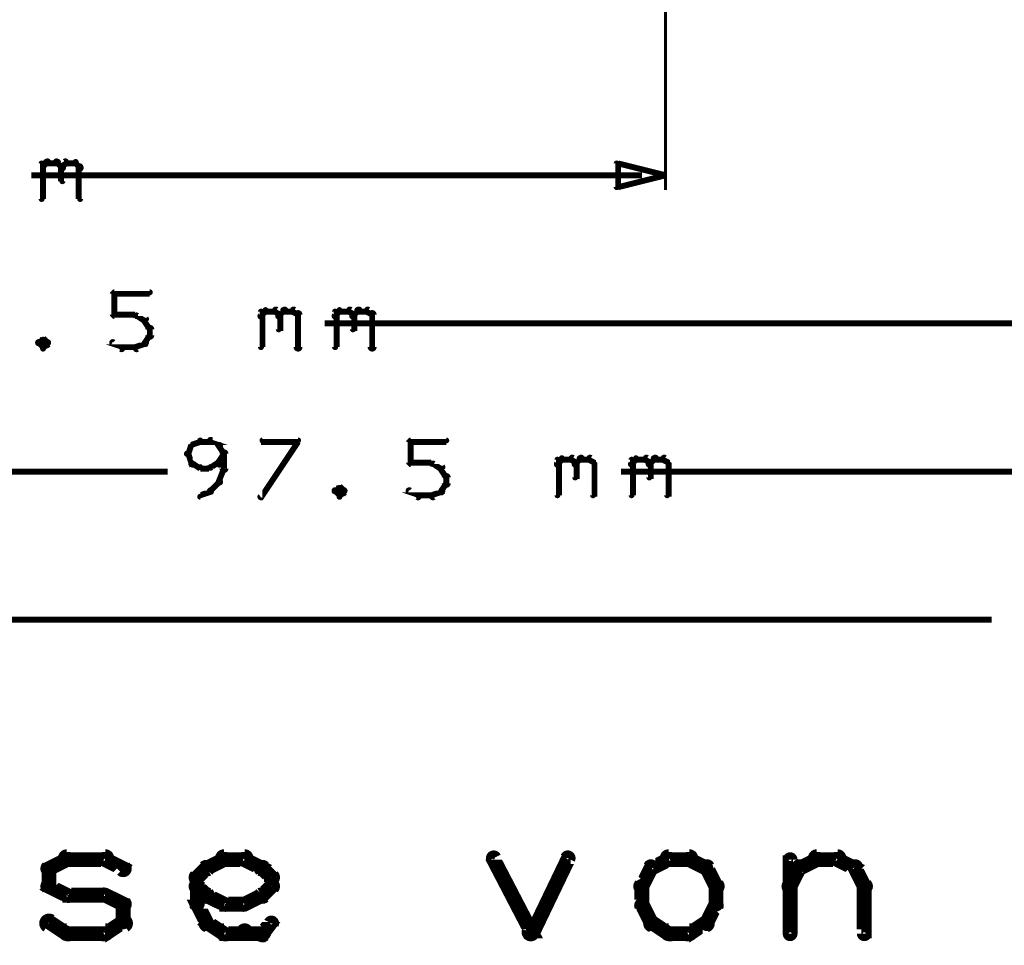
# Model space of a CAD drawing. Extents: x 26 to 524, y 33 to 520.
# Tile 4 of 95: x 112 to 145, y 33 to 64. Entities that reach past the tile are written whole.
import ezdxf

# ---------------------------------------------------------------- set-up
doc = ezdxf.new("R2010")
doc.units = 0
doc.layers.add('DIMENSIONS', color=3, linetype='CONTINUOUS')
doc.layers.add('DRAWING', color=1, linetype='CONTINUOUS')

msp = doc.modelspace()

# ---------------------------------------------------------------- linework, layer by layer
at = {"layer": 'DIMENSIONS', "color": 94}
for points in [[(133.3, 98, 0.1, 0.1, 1), (133.3, 98, 0, 0, 0), (133.3, 98, 0, 0, 0), (133.3, 98, 0.1, 0.1, 0), (133.3, 58.5, 0.1, 0.1, 0), (133.3, 58.5, 0, 0, 0), (133.3, 58.5, 0.1, 0.1, 0), (133.3, 58.5, 0.1, 0.1, 1), (133.3, 58.5, 0, 0, 0)], [(112.2, 58.2, 0.1, 0.1, 1), (112.3, 58.2, 0, 0, 0), (112.3, 58.2, 0, 0, 0), (112.3, 58.2, 0.2, 0.2, 0), (112.3, 59.4, 0.2, 0.2, 0), (112.3, 59.4, 0, 0, 0), (112.3, 59.4, 0.1, 0.1, 0), (112.3, 59.4, 0.1, 0.1, 1), (112.2, 59.4, 0, 0, 0)], [(112.3, 59.3, 0.1, 0.1, 1), (112.3, 59.2, 0, 0, 0), (112.3, 59.3, 0, 0, 0), (112.3, 59.3, 0.2, 0.2, 0), (112.4, 59.4, 0.2, 0.2, 0), (112.4, 59.4, 0, 0, 0), (112.4, 59.4, 0.1, 0.1, 0), (112.5, 59.4, 0.1, 0.1, 1), (112.4, 59.5, 0, 0, 0)], [(112.4, 59.5, 0.1, 0.1, 1), (112.4, 59.4, 0, 0, 0), (112.4, 59.4, 0, 0, 0), (112.4, 59.4, 0.2, 0.2, 0), (112.8, 59.4, 0.2, 0.2, 0), (112.8, 59.4, 0, 0, 0), (112.8, 59.4, 0.1, 0.1, 0), (112.8, 59.4, 0.1, 0.1, 1), (112.8, 59.5, 0, 0, 0)], [(112.8, 59.5, 0.1, 0.1, 1), (112.7, 59.4, 0, 0, 0), (112.8, 59.4, 0, 0, 0), (112.8, 59.4, 0.2, 0.2, 0), (112.9, 59.3, 0.2, 0.2, 0), (112.9, 59.3, 0, 0, 0), (112.9, 59.3, 0.1, 0.1, 0), (112.9, 59.2, 0.1, 0.1, 1), (113, 59.3, 0, 0, 0)], [(112.9, 59.3, 0.1, 0.1, 1), (113, 59.2, 0, 0, 0), (112.9, 59.3, 0, 0, 0), (112.9, 59.3, 0.2, 0.2, 0), (113.1, 59.4, 0.2, 0.2, 0), (113.1, 59.4, 0, 0, 0), (113.1, 59.4, 0.1, 0.1, 0), (113.1, 59.4, 0.1, 0.1, 1), (113, 59.5, 0, 0, 0)], [(113.1, 59.5, 0.1, 0.1, 1), (113.1, 59.4, 0, 0, 0), (113.1, 59.4, 0, 0, 0), (113.1, 59.4, 0.2, 0.2, 0), (113.4, 59.4, 0.2, 0.2, 0), (113.4, 59.4, 0, 0, 0), (113.4, 59.4, 0.1, 0.1, 0), (113.4, 59.4, 0.1, 0.1, 1), (113.4, 59.5, 0, 0, 0)], [(113.4, 59.5, 0.1, 0.1, 1), (113.4, 59.4, 0, 0, 0), (113.4, 59.4, 0, 0, 0), (113.4, 59.4, 0.2, 0.2, 0), (113.5, 59.3, 0.2, 0.2, 0), (113.5, 59.3, 0, 0, 0), (113.5, 59.3, 0.1, 0.1, 0), (113.5, 59.2, 0.1, 0.1, 1), (113.6, 59.3, 0, 0, 0)], [(113, 59.3, 0.1, 0.1, 1), (112.9, 59.3, 0, 0, 0), (112.9, 59.3, 0, 0, 0), (112.9, 59.3, 0.2, 0.2, 0), (112.9, 58.8, 0.2, 0.2, 0), (112.9, 58.8, 0, 0, 0), (112.9, 58.8, 0.1, 0.1, 0), (112.9, 58.8, 0.1, 0.1, 1), (113, 58.8, 0, 0, 0)], [(113.6, 59.3, 0.1, 0.1, 1), (113.5, 59.3, 0, 0, 0), (113.5, 59.3, 0, 0, 0), (113.5, 59.3, 0.2, 0.2, 0), (113.5, 58.2, 0.2, 0.2, 0), (113.5, 58.2, 0, 0, 0), (113.5, 58.2, 0.1, 0.1, 0), (113.5, 58.2, 0.1, 0.1, 1), (113.6, 58.2, 0, 0, 0)], [(132.5, 59, 0.1, 0.1, 1), (132.5, 59, 0, 0, 0), (132.5, 59, 0, 0, 0), (132.5, 59, 0.2, 0.2, 0), (111.9, 59, 0.2, 0.2, 0), (111.9, 59, 0, 0, 0), (111.9, 59, 0.1, 0.1, 0), (111.9, 59, 0.1, 0.1, 1), (111.9, 59, 0, 0, 0)], [(114.6, 54.3, 0.1, 0.1, 1), (114.7, 54.3, 0, 0, 0), (114.7, 54.3, 0, 0, 0), (114.7, 54.3, 0.2, 0.2, 0), (114.7, 55, 0.2, 0.2, 0), (114.7, 55, 0, 0, 0), (114.7, 55, 0.1, 0.1, 0), (114.7, 55, 0.1, 0.1, 1), (114.6, 55, 0, 0, 0)], [(114.7, 55.1, 0.1, 0.1, 1), (114.7, 55, 0, 0, 0), (114.7, 55, 0, 0, 0), (114.7, 55, 0.2, 0.2, 0), (115.9, 55, 0.2, 0.2, 0), (115.9, 55, 0, 0, 0), (115.9, 55, 0.1, 0.1, 0), (115.9, 55, 0.1, 0.1, 1), (115.9, 55.1, 0, 0, 0)], [(119.6, 54.3, 0.1, 0.1, 1), (119.7, 54.2, 0, 0, 0), (119.7, 54.3, 0, 0, 0), (119.7, 54.3, 0.2, 0.2, 0), (119.8, 54.4, 0.2, 0.2, 0), (119.8, 54.4, 0, 0, 0), (119.8, 54.4, 0.1, 0.1, 0), (119.8, 54.4, 0.1, 0.1, 1), (119.8, 54.5, 0, 0, 0)], [(119.6, 53.2, 0.1, 0.1, 1), (119.7, 53.2, 0, 0, 0), (119.7, 53.2, 0, 0, 0), (119.7, 53.2, 0.2, 0.2, 0), (119.7, 54.4, 0.2, 0.2, 0), (119.7, 54.4, 0, 0, 0), (119.7, 54.4, 0.1, 0.1, 0), (119.7, 54.4, 0.1, 0.1, 1), (119.6, 54.4, 0, 0, 0)], [(119.8, 54.5, 0.1, 0.1, 1), (119.8, 54.4, 0, 0, 0), (119.8, 54.4, 0, 0, 0), (119.8, 54.4, 0.2, 0.2, 0), (120.1, 54.4, 0.2, 0.2, 0), (120.1, 54.4, 0, 0, 0), (120.1, 54.4, 0.1, 0.1, 0), (120.1, 54.4, 0.1, 0.1, 1), (120.1, 54.5, 0, 0, 0)], [(120.2, 54.5, 0.1, 0.1, 1), (120.1, 54.4, 0, 0, 0), (120.1, 54.4, 0, 0, 0), (120.1, 54.4, 0.2, 0.2, 0), (120.3, 54.3, 0.2, 0.2, 0), (120.3, 54.3, 0, 0, 0), (120.3, 54.3, 0.1, 0.1, 0), (120.2, 54.2, 0.1, 0.1, 1), (120.3, 54.3, 0, 0, 0)], [(120.2, 54.3, 0.1, 0.1, 1), (120.3, 54.2, 0, 0, 0), (120.3, 54.3, 0, 0, 0), (120.3, 54.3, 0.2, 0.2, 0), (120.4, 54.4, 0.2, 0.2, 0), (120.4, 54.4, 0, 0, 0), (120.4, 54.4, 0.1, 0.1, 0), (120.5, 54.4, 0.1, 0.1, 1), (120.4, 54.5, 0, 0, 0)], [(120.4, 54.5, 0.1, 0.1, 1), (120.4, 54.4, 0, 0, 0), (120.4, 54.4, 0, 0, 0), (120.4, 54.4, 0.2, 0.2, 0), (120.7, 54.4, 0.2, 0.2, 0), (120.7, 54.4, 0, 0, 0), (120.7, 54.4, 0.1, 0.1, 0), (120.7, 54.4, 0.1, 0.1, 1), (120.7, 54.5, 0, 0, 0)], [(120.8, 54.5, 0.1, 0.1, 1), (120.7, 54.4, 0, 0, 0), (120.7, 54.4, 0, 0, 0), (120.7, 54.4, 0.2, 0.2, 0), (120.9, 54.3, 0.2, 0.2, 0), (120.9, 54.3, 0, 0, 0), (120.9, 54.3, 0.1, 0.1, 0), (120.9, 54.2, 0.1, 0.1, 1), (120.9, 54.3, 0, 0, 0)], [(121, 54.3, 0.1, 0.1, 1), (120.8, 54.3, 0, 0, 0), (120.9, 54.3, 0, 0, 0), (120.9, 54.3, 0.2, 0.2, 0), (120.9, 53.2, 0.2, 0.2, 0), (120.9, 53.2, 0, 0, 0), (120.9, 53.2, 0.1, 0.1, 0), (120.8, 53.2, 0.1, 0.1, 1), (121, 53.2, 0, 0, 0)], [(122.1, 54.3, 0.1, 0.1, 1), (122.2, 54.2, 0, 0, 0), (122.2, 54.3, 0, 0, 0), (122.2, 54.3, 0.2, 0.2, 0), (122.3, 54.4, 0.2, 0.2, 0), (122.3, 54.4, 0, 0, 0), (122.3, 54.4, 0.1, 0.1, 0), (122.3, 54.4, 0.1, 0.1, 1), (122.3, 54.5, 0, 0, 0)], [(122.1, 53.2, 0.1, 0.1, 1), (122.2, 53.2, 0, 0, 0), (122.2, 53.2, 0, 0, 0), (122.2, 53.2, 0.2, 0.2, 0), (122.2, 54.4, 0.2, 0.2, 0), (122.2, 54.4, 0, 0, 0), (122.2, 54.4, 0.1, 0.1, 0), (122.2, 54.4, 0.1, 0.1, 1), (122.1, 54.4, 0, 0, 0)], [(122.3, 54.5, 0.1, 0.1, 1), (122.3, 54.4, 0, 0, 0), (122.3, 54.4, 0, 0, 0), (122.3, 54.4, 0.2, 0.2, 0), (122.6, 54.4, 0.2, 0.2, 0), (122.6, 54.4, 0, 0, 0), (122.6, 54.4, 0.1, 0.1, 0), (122.6, 54.4, 0.1, 0.1, 1), (122.6, 54.5, 0, 0, 0)], [(122.7, 54.5, 0.1, 0.1, 1), (122.6, 54.4, 0, 0, 0), (122.6, 54.4, 0, 0, 0), (122.6, 54.4, 0.2, 0.2, 0), (122.8, 54.3, 0.2, 0.2, 0), (122.8, 54.3, 0, 0, 0), (122.8, 54.3, 0.1, 0.1, 0), (122.7, 54.2, 0.1, 0.1, 1), (122.8, 54.3, 0, 0, 0)], [(122.7, 54.3, 0.1, 0.1, 1), (122.8, 54.2, 0, 0, 0), (122.8, 54.3, 0, 0, 0), (122.8, 54.3, 0.2, 0.2, 0), (122.9, 54.4, 0.2, 0.2, 0), (122.9, 54.4, 0, 0, 0), (122.9, 54.4, 0.1, 0.1, 0), (123, 54.4, 0.1, 0.1, 1), (122.9, 54.5, 0, 0, 0)], [(122.9, 54.5, 0.1, 0.1, 1), (122.9, 54.4, 0, 0, 0), (122.9, 54.4, 0, 0, 0), (122.9, 54.4, 0.2, 0.2, 0), (123.2, 54.4, 0.2, 0.2, 0), (123.2, 54.4, 0, 0, 0), (123.2, 54.4, 0.1, 0.1, 0), (123.2, 54.4, 0.1, 0.1, 1), (123.2, 54.5, 0, 0, 0)], [(123.3, 54.5, 0.1, 0.1, 1), (123.2, 54.4, 0, 0, 0), (123.2, 54.4, 0, 0, 0), (123.2, 54.4, 0.2, 0.2, 0), (123.4, 54.3, 0.2, 0.2, 0), (123.4, 54.3, 0, 0, 0), (123.4, 54.3, 0.1, 0.1, 0), (123.4, 54.2, 0.1, 0.1, 1), (123.4, 54.3, 0, 0, 0)], [(123.5, 54.3, 0.1, 0.1, 1), (123.3, 54.3, 0, 0, 0), (123.4, 54.3, 0, 0, 0), (123.4, 54.3, 0.2, 0.2, 0), (123.4, 53.2, 0.2, 0.2, 0), (123.4, 53.2, 0, 0, 0), (123.4, 53.2, 0.1, 0.1, 0), (123.3, 53.2, 0.1, 0.1, 1), (123.5, 53.2, 0, 0, 0)], [(115.4, 54.2, 0.1, 0.1, 1), (115.4, 54.3, 0, 0, 0), (115.4, 54.3, 0, 0, 0), (115.4, 54.3, 0.2, 0.2, 0), (114.7, 54.3, 0.2, 0.2, 0), (114.7, 54.3, 0, 0, 0), (114.7, 54.3, 0.1, 0.1, 0), (114.7, 54.3, 0.1, 0.1, 1), (114.7, 54.2, 0, 0, 0)], [(115.7, 54.1, 0.1, 0.1, 1), (115.8, 54.2, 0, 0, 0), (115.7, 54.1, 0, 0, 0), (115.7, 54.1, 0.2, 0.2, 0), (115.4, 54.3, 0.2, 0.2, 0), (115.4, 54.3, 0, 0, 0), (115.4, 54.3, 0.1, 0.1, 0), (115.5, 54.3, 0.1, 0.1, 1), (115.4, 54.2, 0, 0, 0)], [(115.9, 53.8, 0.1, 0.1, 1), (115.9, 53.8, 0, 0, 0), (115.9, 53.8, 0, 0, 0), (115.9, 53.8, 0.2, 0.2, 0), (115.7, 54.1, 0.2, 0.2, 0), (115.7, 54.1, 0, 0, 0), (115.7, 54.1, 0.1, 0.1, 0), (115.8, 54.1, 0.1, 0.1, 1), (115.7, 54.1, 0, 0, 0)], [(120.3, 54.3, 0.1, 0.1, 1), (120.2, 54.3, 0, 0, 0), (120.3, 54.3, 0, 0, 0), (120.3, 54.3, 0.2, 0.2, 0), (120.3, 53.8, 0.2, 0.2, 0), (120.3, 53.8, 0, 0, 0), (120.3, 53.8, 0.1, 0.1, 0), (120.2, 53.8, 0.1, 0.1, 1), (120.3, 53.8, 0, 0, 0)], [(122.8, 54.3, 0.1, 0.1, 1), (122.7, 54.3, 0, 0, 0), (122.8, 54.3, 0, 0, 0), (122.8, 54.3, 0.2, 0.2, 0), (122.8, 53.8, 0.2, 0.2, 0), (122.8, 53.8, 0, 0, 0), (122.8, 53.8, 0.1, 0.1, 0), (122.7, 53.8, 0.1, 0.1, 1), (122.8, 53.8, 0, 0, 0)], [(115.8, 53.6, 0.1, 0.1, 1), (116, 53.6, 0, 0, 0), (115.9, 53.6, 0, 0, 0), (115.9, 53.6, 0.2, 0.2, 0), (115.9, 53.8, 0.2, 0.2, 0), (115.9, 53.8, 0, 0, 0), (115.9, 53.8, 0.1, 0.1, 0), (116, 53.8, 0.1, 0.1, 1), (115.8, 53.8, 0, 0, 0)], [(152.2, 54, 0.1, 0.1, 1), (152.2, 54, 0, 0, 0), (152.2, 54, 0, 0, 0), (152.2, 54, 0.2, 0.2, 0), (121.8, 54, 0.2, 0.2, 0), (121.8, 54, 0, 0, 0), (121.8, 54, 0.1, 0.1, 0), (121.8, 54, 0.1, 0.1, 1), (121.8, 54, 0, 0, 0)], [(112.3, 53.4, 0.1, 0.1, 1), (112.3, 53.5, 0, 0, 0), (112.3, 53.5, 0, 0, 0), (112.3, 53.5, 0.2, 0.2, 0), (112.2, 53.3, 0.2, 0.2, 0), (112.2, 53.3, 0, 0, 0), (112.2, 53.3, 0.1, 0.1, 0), (112.1, 53.4, 0.1, 0.1, 1), (112.2, 53.3, 0, 0, 0)], [(112.2, 53.4, 0.1, 0.1, 1), (112.1, 53.3, 0, 0, 0), (112.2, 53.3, 0, 0, 0), (112.2, 53.3, 0.2, 0.2, 0), (112.3, 53.2, 0.2, 0.2, 0), (112.3, 53.2, 0, 0, 0), (112.3, 53.2, 0.1, 0.1, 0), (112.3, 53.1, 0.1, 0.1, 1), (112.3, 53.2, 0, 0, 0)], [(112.4, 53.3, 0.1, 0.1, 1), (112.5, 53.4, 0, 0, 0), (112.5, 53.3, 0, 0, 0), (112.5, 53.3, 0.2, 0.2, 0), (112.3, 53.5, 0.2, 0.2, 0), (112.3, 53.5, 0, 0, 0), (112.3, 53.5, 0.1, 0.1, 0), (112.3, 53.5, 0.1, 0.1, 1), (112.3, 53.4, 0, 0, 0)], [(112.3, 53.2, 0.1, 0.1, 1), (112.3, 53.1, 0, 0, 0), (112.3, 53.2, 0, 0, 0), (112.3, 53.2, 0.2, 0.2, 0), (112.5, 53.3, 0.2, 0.2, 0), (112.5, 53.3, 0, 0, 0), (112.5, 53.3, 0.1, 0.1, 0), (112.5, 53.3, 0.1, 0.1, 1), (112.4, 53.4, 0, 0, 0)], [(114.7, 53.4, 0.1, 0.1, 1), (114.6, 53.3, 0, 0, 0), (114.7, 53.3, 0, 0, 0), (114.7, 53.3, 0.2, 0.2, 0), (115, 53.2, 0.2, 0.2, 0), (115, 53.2, 0, 0, 0), (115, 53.2, 0.1, 0.1, 0), (114.9, 53.1, 0.1, 0.1, 1), (115, 53.2, 0, 0, 0)], [(115.4, 53.2, 0.1, 0.1, 1), (115.5, 53.1, 0, 0, 0), (115.4, 53.2, 0, 0, 0), (115.4, 53.2, 0.2, 0.2, 0), (115.7, 53.3, 0.2, 0.2, 0), (115.7, 53.3, 0, 0, 0), (115.7, 53.3, 0.1, 0.1, 0), (115.8, 53.3, 0.1, 0.1, 1), (115.7, 53.4, 0, 0, 0)], [(115.7, 53.3, 0.1, 0.1, 1), (115.8, 53.3, 0, 0, 0), (115.7, 53.3, 0, 0, 0), (115.7, 53.3, 0.2, 0.2, 0), (115.9, 53.6, 0.2, 0.2, 0), (115.9, 53.6, 0, 0, 0), (115.9, 53.6, 0.1, 0.1, 0), (115.9, 53.6, 0.1, 0.1, 1), (115.9, 53.7, 0, 0, 0)], [(115, 53.2, 0.1, 0.1, 1), (115, 53.1, 0, 0, 0), (115, 53.2, 0, 0, 0), (115, 53.2, 0.2, 0.2, 0), (115.4, 53.2, 0.2, 0.2, 0), (115.4, 53.2, 0, 0, 0), (115.4, 53.2, 0.1, 0.1, 0), (115.4, 53.1, 0.1, 0.1, 1), (115.4, 53.2, 0, 0, 0)], [(117.6, 50, 0.1, 0.1, 1), (117.6, 50.1, 0, 0, 0), (117.6, 50, 0, 0, 0), (117.6, 50, 0.2, 0.2, 0), (117.3, 49.9, 0.2, 0.2, 0), (117.3, 49.9, 0, 0, 0), (117.3, 49.9, 0.1, 0.1, 0), (117.3, 49.9, 0.1, 0.1, 1), (117.3, 49.8, 0, 0, 0)], [(117.9, 50, 0.1, 0.1, 1), (117.9, 50.1, 0, 0, 0), (117.9, 50, 0, 0, 0), (117.9, 50, 0.2, 0.2, 0), (117.6, 50, 0.2, 0.2, 0), (117.6, 50, 0, 0, 0), (117.6, 50, 0.1, 0.1, 0), (117.6, 50.1, 0.1, 0.1, 1), (117.6, 50, 0, 0, 0)], [(118.2, 49.8, 0.1, 0.1, 1), (118.3, 49.9, 0, 0, 0), (118.2, 49.9, 0, 0, 0), (118.2, 49.9, 0.2, 0.2, 0), (117.9, 50, 0.2, 0.2, 0), (117.9, 50, 0, 0, 0), (117.9, 50, 0.1, 0.1, 0), (118, 50.1, 0.1, 0.1, 1), (117.9, 50, 0, 0, 0)], [(119.6, 48.2, 0.1, 0.1, 1), (119.7, 48.1, 0, 0, 0), (119.7, 48.2, 0, 0, 0), (119.7, 48.2, 0.2, 0.2, 0), (120.9, 50, 0.2, 0.2, 0), (120.9, 50, 0, 0, 0), (120.9, 50, 0.1, 0.1, 0), (120.9, 50, 0.1, 0.1, 1), (120.9, 50.1, 0, 0, 0)], [(120.9, 50, 0.1, 0.1, 1), (120.9, 50.1, 0, 0, 0), (120.9, 50, 0, 0, 0), (120.9, 50, 0.2, 0.2, 0), (119.7, 50, 0.2, 0.2, 0), (119.7, 50, 0, 0, 0), (119.7, 50, 0.1, 0.1, 0), (119.7, 50.1, 0.1, 0.1, 1), (119.7, 50, 0, 0, 0)], [(124.7, 50.1, 0.1, 0.1, 1), (124.7, 50, 0, 0, 0), (124.7, 50, 0, 0, 0), (124.7, 50, 0.2, 0.2, 0), (125.9, 50, 0.2, 0.2, 0), (125.9, 50, 0, 0, 0), (125.9, 50, 0.1, 0.1, 0), (125.9, 50, 0.1, 0.1, 1), (125.9, 50.1, 0, 0, 0)], [(117.4, 49.9, 0.1, 0.1, 1), (117.3, 49.9, 0, 0, 0), (117.3, 49.9, 0, 0, 0), (117.3, 49.9, 0.2, 0.2, 0), (117.2, 49.6, 0.2, 0.2, 0), (117.2, 49.6, 0, 0, 0), (117.2, 49.6, 0.1, 0.1, 0), (117.1, 49.6, 0.1, 0.1, 1), (117.2, 49.6, 0, 0, 0)], [(118.4, 49.6, 0.1, 0.1, 1), (118.4, 49.6, 0, 0, 0), (118.4, 49.6, 0, 0, 0), (118.4, 49.6, 0.2, 0.2, 0), (118.2, 49.9, 0.2, 0.2, 0), (118.2, 49.9, 0, 0, 0), (118.2, 49.9, 0.1, 0.1, 0), (118.3, 49.9, 0.1, 0.1, 1), (118.2, 49.9, 0, 0, 0)], [(124.6, 49.3, 0.1, 0.1, 1), (124.7, 49.3, 0, 0, 0), (124.7, 49.3, 0, 0, 0), (124.7, 49.3, 0.2, 0.2, 0), (124.7, 50, 0.2, 0.2, 0), (124.7, 50, 0, 0, 0), (124.7, 50, 0.1, 0.1, 0), (124.7, 50, 0.1, 0.1, 1), (124.6, 50, 0, 0, 0)], [(117.2, 49.6, 0.1, 0.1, 1), (117.1, 49.6, 0, 0, 0), (117.2, 49.6, 0, 0, 0), (117.2, 49.6, 0.2, 0.2, 0), (117.3, 49.3, 0.2, 0.2, 0), (117.3, 49.3, 0, 0, 0), (117.3, 49.3, 0.1, 0.1, 0), (117.3, 49.2, 0.1, 0.1, 1), (117.4, 49.3, 0, 0, 0)], [(118.2, 49.3, 0.1, 0.1, 1), (118.3, 49.2, 0, 0, 0), (118.2, 49.3, 0, 0, 0), (118.2, 49.3, 0.2, 0.2, 0), (118.4, 49.6, 0.2, 0.2, 0), (118.4, 49.6, 0, 0, 0), (118.4, 49.6, 0.1, 0.1, 0), (118.4, 49.6, 0.1, 0.1, 1), (118.4, 49.6, 0, 0, 0)], [(118.3, 49.1, 0.1, 0.1, 1), (118.5, 49.1, 0, 0, 0), (118.4, 49.1, 0, 0, 0), (118.4, 49.1, 0.2, 0.2, 0), (118.4, 49.6, 0.2, 0.2, 0), (118.4, 49.6, 0, 0, 0), (118.4, 49.6, 0.1, 0.1, 0), (118.5, 49.6, 0.1, 0.1, 1), (118.3, 49.6, 0, 0, 0)], [(129.6, 49.3, 0.1, 0.1, 1), (129.7, 49.2, 0, 0, 0), (129.7, 49.3, 0, 0, 0), (129.7, 49.3, 0.2, 0.2, 0), (129.8, 49.4, 0.2, 0.2, 0), (129.8, 49.4, 0, 0, 0), (129.8, 49.4, 0.1, 0.1, 0), (129.8, 49.4, 0.1, 0.1, 1), (129.8, 49.5, 0, 0, 0)], [(129.6, 48.2, 0.1, 0.1, 1), (129.7, 48.2, 0, 0, 0), (129.7, 48.2, 0, 0, 0), (129.7, 48.2, 0.2, 0.2, 0), (129.7, 49.4, 0.2, 0.2, 0), (129.7, 49.4, 0, 0, 0), (129.7, 49.4, 0.1, 0.1, 0), (129.7, 49.4, 0.1, 0.1, 1), (129.6, 49.4, 0, 0, 0)], [(129.8, 49.5, 0.1, 0.1, 1), (129.8, 49.4, 0, 0, 0), (129.8, 49.4, 0, 0, 0), (129.8, 49.4, 0.2, 0.2, 0), (130.1, 49.4, 0.2, 0.2, 0), (130.1, 49.4, 0, 0, 0), (130.1, 49.4, 0.1, 0.1, 0), (130.1, 49.4, 0.1, 0.1, 1), (130.1, 49.5, 0, 0, 0)], [(130.2, 49.5, 0.1, 0.1, 1), (130.1, 49.4, 0, 0, 0), (130.1, 49.4, 0, 0, 0), (130.1, 49.4, 0.2, 0.2, 0), (130.3, 49.3, 0.2, 0.2, 0), (130.3, 49.3, 0, 0, 0), (130.3, 49.3, 0.1, 0.1, 0), (130.2, 49.2, 0.1, 0.1, 1), (130.3, 49.3, 0, 0, 0)], [(130.2, 49.3, 0.1, 0.1, 1), (130.3, 49.2, 0, 0, 0), (130.3, 49.3, 0, 0, 0), (130.3, 49.3, 0.2, 0.2, 0), (130.4, 49.4, 0.2, 0.2, 0), (130.4, 49.4, 0, 0, 0), (130.4, 49.4, 0.1, 0.1, 0), (130.5, 49.4, 0.1, 0.1, 1), (130.4, 49.5, 0, 0, 0)], [(130.4, 49.5, 0.1, 0.1, 1), (130.4, 49.4, 0, 0, 0), (130.4, 49.4, 0, 0, 0), (130.4, 49.4, 0.2, 0.2, 0), (130.7, 49.4, 0.2, 0.2, 0), (130.7, 49.4, 0, 0, 0), (130.7, 49.4, 0.1, 0.1, 0), (130.7, 49.4, 0.1, 0.1, 1), (130.7, 49.5, 0, 0, 0)], [(130.8, 49.5, 0.1, 0.1, 1), (130.7, 49.4, 0, 0, 0), (130.7, 49.4, 0, 0, 0), (130.7, 49.4, 0.2, 0.2, 0), (130.9, 49.3, 0.2, 0.2, 0), (130.9, 49.3, 0, 0, 0), (130.9, 49.3, 0.1, 0.1, 0), (130.9, 49.2, 0.1, 0.1, 1), (130.9, 49.3, 0, 0, 0)], [(132.1, 49.3, 0.1, 0.1, 1), (132.2, 49.2, 0, 0, 0), (132.2, 49.3, 0, 0, 0), (132.2, 49.3, 0.2, 0.2, 0), (132.3, 49.4, 0.2, 0.2, 0), (132.3, 49.4, 0, 0, 0), (132.3, 49.4, 0.1, 0.1, 0), (132.3, 49.4, 0.1, 0.1, 1), (132.3, 49.5, 0, 0, 0)], [(132.1, 48.2, 0.1, 0.1, 1), (132.2, 48.2, 0, 0, 0), (132.2, 48.2, 0, 0, 0), (132.2, 48.2, 0.2, 0.2, 0), (132.2, 49.4, 0.2, 0.2, 0), (132.2, 49.4, 0, 0, 0), (132.2, 49.4, 0.1, 0.1, 0), (132.2, 49.4, 0.1, 0.1, 1), (132.1, 49.4, 0, 0, 0)], [(132.3, 49.5, 0.1, 0.1, 1), (132.3, 49.4, 0, 0, 0), (132.3, 49.4, 0, 0, 0), (132.3, 49.4, 0.2, 0.2, 0), (132.6, 49.4, 0.2, 0.2, 0), (132.6, 49.4, 0, 0, 0), (132.6, 49.4, 0.1, 0.1, 0), (132.6, 49.4, 0.1, 0.1, 1), (132.6, 49.5, 0, 0, 0)], [(132.7, 49.5, 0.1, 0.1, 1), (132.6, 49.4, 0, 0, 0), (132.6, 49.4, 0, 0, 0), (132.6, 49.4, 0.2, 0.2, 0), (132.8, 49.3, 0.2, 0.2, 0), (132.8, 49.3, 0, 0, 0), (132.8, 49.3, 0.1, 0.1, 0), (132.7, 49.2, 0.1, 0.1, 1), (132.8, 49.3, 0, 0, 0)], [(132.7, 49.3, 0.1, 0.1, 1), (132.8, 49.2, 0, 0, 0), (132.8, 49.3, 0, 0, 0), (132.8, 49.3, 0.2, 0.2, 0), (132.9, 49.4, 0.2, 0.2, 0), (132.9, 49.4, 0, 0, 0), (132.9, 49.4, 0.1, 0.1, 0), (133, 49.4, 0.1, 0.1, 1), (132.9, 49.5, 0, 0, 0)], [(132.9, 49.5, 0.1, 0.1, 1), (132.9, 49.4, 0, 0, 0), (132.9, 49.4, 0, 0, 0), (132.9, 49.4, 0.2, 0.2, 0), (133.2, 49.4, 0.2, 0.2, 0), (133.2, 49.4, 0, 0, 0), (133.2, 49.4, 0.1, 0.1, 0), (133.2, 49.4, 0.1, 0.1, 1), (133.2, 49.5, 0, 0, 0)], [(133.3, 49.5, 0.1, 0.1, 1), (133.2, 49.4, 0, 0, 0), (133.2, 49.4, 0, 0, 0), (133.2, 49.4, 0.2, 0.2, 0), (133.4, 49.3, 0.2, 0.2, 0), (133.4, 49.3, 0, 0, 0), (133.4, 49.3, 0.1, 0.1, 0), (133.4, 49.2, 0.1, 0.1, 1), (133.4, 49.3, 0, 0, 0)], [(117.3, 49.3, 0.1, 0.1, 1), (117.3, 49.2, 0, 0, 0), (117.3, 49.3, 0, 0, 0), (117.3, 49.3, 0.2, 0.2, 0), (117.6, 49.1, 0.2, 0.2, 0), (117.6, 49.1, 0, 0, 0), (117.6, 49.1, 0.1, 0.1, 0), (117.6, 49.1, 0.1, 0.1, 1), (117.6, 49.2, 0, 0, 0)], [(117.6, 49.2, 0.1, 0.1, 1), (117.6, 49.1, 0, 0, 0), (117.6, 49.1, 0, 0, 0), (117.6, 49.1, 0.2, 0.2, 0), (117.9, 49.1, 0.2, 0.2, 0), (117.9, 49.1, 0, 0, 0), (117.9, 49.1, 0.1, 0.1, 0), (117.9, 49.1, 0.1, 0.1, 1), (117.9, 49.2, 0, 0, 0)], [(117.9, 49.2, 0.1, 0.1, 1), (118, 49.1, 0, 0, 0), (117.9, 49.1, 0, 0, 0), (117.9, 49.1, 0.2, 0.2, 0), (118.2, 49.3, 0.2, 0.2, 0), (118.2, 49.3, 0, 0, 0), (118.2, 49.3, 0.1, 0.1, 0), (118.3, 49.2, 0.1, 0.1, 1), (118.2, 49.3, 0, 0, 0)], [(118.2, 48.7, 0.1, 0.1, 1), (118.3, 48.6, 0, 0, 0), (118.2, 48.6, 0, 0, 0), (118.2, 48.6, 0.2, 0.2, 0), (118.4, 49.1, 0.2, 0.2, 0), (118.4, 49.1, 0, 0, 0), (118.4, 49.1, 0.1, 0.1, 0), (118.4, 49.1, 0.1, 0.1, 1), (118.4, 49.1, 0, 0, 0)], [(125.4, 49.2, 0.1, 0.1, 1), (125.4, 49.3, 0, 0, 0), (125.4, 49.3, 0, 0, 0), (125.4, 49.3, 0.2, 0.2, 0), (124.7, 49.3, 0.2, 0.2, 0), (124.7, 49.3, 0, 0, 0), (124.7, 49.3, 0.1, 0.1, 0), (124.7, 49.3, 0.1, 0.1, 1), (124.7, 49.2, 0, 0, 0)], [(125.7, 49.1, 0.1, 0.1, 1), (125.8, 49.2, 0, 0, 0), (125.7, 49.1, 0, 0, 0), (125.7, 49.1, 0.2, 0.2, 0), (125.4, 49.3, 0.2, 0.2, 0), (125.4, 49.3, 0, 0, 0), (125.4, 49.3, 0.1, 0.1, 0), (125.5, 49.3, 0.1, 0.1, 1), (125.4, 49.2, 0, 0, 0)], [(125.9, 48.8, 0.1, 0.1, 1), (125.9, 48.8, 0, 0, 0), (125.9, 48.8, 0, 0, 0), (125.9, 48.8, 0.2, 0.2, 0), (125.7, 49.1, 0.2, 0.2, 0), (125.7, 49.1, 0, 0, 0), (125.7, 49.1, 0.1, 0.1, 0), (125.8, 49.1, 0.1, 0.1, 1), (125.7, 49.1, 0, 0, 0)], [(130.3, 49.3, 0.1, 0.1, 1), (130.2, 49.3, 0, 0, 0), (130.3, 49.3, 0, 0, 0), (130.3, 49.3, 0.2, 0.2, 0), (130.3, 48.8, 0.2, 0.2, 0), (130.3, 48.8, 0, 0, 0), (130.3, 48.8, 0.1, 0.1, 0), (130.2, 48.8, 0.1, 0.1, 1), (130.3, 48.8, 0, 0, 0)], [(130.9, 49.3, 0.1, 0.1, 1), (130.8, 49.3, 0, 0, 0), (130.9, 49.3, 0, 0, 0), (130.9, 49.3, 0.2, 0.2, 0), (130.9, 48.2, 0.2, 0.2, 0), (130.9, 48.2, 0, 0, 0), (130.9, 48.2, 0.1, 0.1, 0), (130.8, 48.2, 0.1, 0.1, 1), (130.9, 48.2, 0, 0, 0)], [(132.8, 49.3, 0.1, 0.1, 1), (132.7, 49.3, 0, 0, 0), (132.8, 49.3, 0, 0, 0), (132.8, 49.3, 0.2, 0.2, 0), (132.8, 48.8, 0.2, 0.2, 0), (132.8, 48.8, 0, 0, 0), (132.8, 48.8, 0.1, 0.1, 0), (132.7, 48.8, 0.1, 0.1, 1), (132.8, 48.8, 0, 0, 0)], [(133.4, 49.3, 0.1, 0.1, 1), (133.3, 49.3, 0, 0, 0), (133.4, 49.3, 0, 0, 0), (133.4, 49.3, 0.2, 0.2, 0), (133.4, 48.2, 0.2, 0.2, 0), (133.4, 48.2, 0, 0, 0), (133.4, 48.2, 0.1, 0.1, 0), (133.3, 48.2, 0.1, 0.1, 1), (133.4, 48.2, 0, 0, 0)], [(76.3, 49, 0.1, 0.1, 1), (76.3, 49, 0, 0, 0), (76.3, 49, 0, 0, 0), (76.3, 49, 0.2, 0.2, 0), (116.5, 49, 0.2, 0.2, 0), (116.5, 49, 0, 0, 0), (116.5, 49, 0.1, 0.1, 0), (116.5, 49, 0.1, 0.1, 1), (116.5, 49, 0, 0, 0)], [(125.8, 48.6, 0.1, 0.1, 1), (126, 48.6, 0, 0, 0), (125.9, 48.6, 0, 0, 0), (125.9, 48.6, 0.2, 0.2, 0), (125.9, 48.8, 0.2, 0.2, 0), (125.9, 48.8, 0, 0, 0), (125.9, 48.8, 0.1, 0.1, 0), (126, 48.8, 0.1, 0.1, 1), (125.8, 48.8, 0, 0, 0)], [(172.2, 49, 0.1, 0.1, 1), (172.2, 49, 0, 0, 0), (172.2, 49, 0, 0, 0), (172.2, 49, 0.2, 0.2, 0), (131.8, 49, 0.2, 0.2, 0), (131.8, 49, 0, 0, 0), (131.8, 49, 0.1, 0.1, 0), (131.8, 49, 0.1, 0.1, 1), (131.8, 49, 0, 0, 0)], [(117.6, 48.2, 0.1, 0.1, 1), (117.6, 48.1, 0, 0, 0), (117.6, 48.2, 0, 0, 0), (117.6, 48.2, 0.2, 0.2, 0), (117.9, 48.3, 0.2, 0.2, 0), (117.9, 48.3, 0, 0, 0), (117.9, 48.3, 0.1, 0.1, 0), (118, 48.3, 0.1, 0.1, 1), (117.9, 48.4, 0, 0, 0)], [(117.9, 48.4, 0.1, 0.1, 1), (118, 48.3, 0, 0, 0), (117.9, 48.3, 0, 0, 0), (117.9, 48.3, 0.2, 0.2, 0), (118.2, 48.6, 0.2, 0.2, 0), (118.2, 48.6, 0, 0, 0), (118.2, 48.6, 0.1, 0.1, 0), (118.3, 48.6, 0.1, 0.1, 1), (118.2, 48.7, 0, 0, 0)], [(122.3, 48.4, 0.1, 0.1, 1), (122.3, 48.5, 0, 0, 0), (122.3, 48.5, 0, 0, 0), (122.3, 48.5, 0.2, 0.2, 0), (122.2, 48.3, 0.2, 0.2, 0), (122.2, 48.3, 0, 0, 0), (122.2, 48.3, 0.1, 0.1, 0), (122.1, 48.4, 0.1, 0.1, 1), (122.2, 48.3, 0, 0, 0)], [(122.2, 48.4, 0.1, 0.1, 1), (122.1, 48.3, 0, 0, 0), (122.2, 48.3, 0, 0, 0), (122.2, 48.3, 0.2, 0.2, 0), (122.3, 48.2, 0.2, 0.2, 0), (122.3, 48.2, 0, 0, 0), (122.3, 48.2, 0.1, 0.1, 0), (122.3, 48.1, 0.1, 0.1, 1), (122.3, 48.2, 0, 0, 0)], [(122.4, 48.3, 0.1, 0.1, 1), (122.5, 48.4, 0, 0, 0), (122.5, 48.3, 0, 0, 0), (122.5, 48.3, 0.2, 0.2, 0), (122.3, 48.5, 0.2, 0.2, 0), (122.3, 48.5, 0, 0, 0), (122.3, 48.5, 0.1, 0.1, 0), (122.3, 48.5, 0.1, 0.1, 1), (122.3, 48.4, 0, 0, 0)], [(122.3, 48.2, 0.1, 0.1, 1), (122.3, 48.1, 0, 0, 0), (122.3, 48.2, 0, 0, 0), (122.3, 48.2, 0.2, 0.2, 0), (122.5, 48.3, 0.2, 0.2, 0), (122.5, 48.3, 0, 0, 0), (122.5, 48.3, 0.1, 0.1, 0), (122.5, 48.3, 0.1, 0.1, 1), (122.4, 48.4, 0, 0, 0)], [(124.7, 48.4, 0.1, 0.1, 1), (124.6, 48.3, 0, 0, 0), (124.7, 48.3, 0, 0, 0), (124.7, 48.3, 0.2, 0.2, 0), (125, 48.2, 0.2, 0.2, 0), (125, 48.2, 0, 0, 0), (125, 48.2, 0.1, 0.1, 0), (124.9, 48.1, 0.1, 0.1, 1), (125, 48.2, 0, 0, 0)], [(125.4, 48.2, 0.1, 0.1, 1), (125.5, 48.1, 0, 0, 0), (125.4, 48.2, 0, 0, 0), (125.4, 48.2, 0.2, 0.2, 0), (125.7, 48.3, 0.2, 0.2, 0), (125.7, 48.3, 0, 0, 0), (125.7, 48.3, 0.1, 0.1, 0), (125.8, 48.3, 0.1, 0.1, 1), (125.7, 48.4, 0, 0, 0)], [(125.7, 48.3, 0.1, 0.1, 1), (125.8, 48.3, 0, 0, 0), (125.7, 48.3, 0, 0, 0), (125.7, 48.3, 0.2, 0.2, 0), (125.9, 48.6, 0.2, 0.2, 0), (125.9, 48.6, 0, 0, 0), (125.9, 48.6, 0.1, 0.1, 0), (125.9, 48.6, 0.1, 0.1, 1), (125.9, 48.7, 0, 0, 0)], [(125, 48.2, 0.1, 0.1, 1), (125, 48.1, 0, 0, 0), (125, 48.2, 0, 0, 0), (125, 48.2, 0.2, 0.2, 0), (125.4, 48.2, 0.2, 0.2, 0), (125.4, 48.2, 0, 0, 0), (125.4, 48.2, 0.1, 0.1, 0), (125.4, 48.1, 0.1, 0.1, 1), (125.4, 48.2, 0, 0, 0)], [(76.3, 44, 0.1, 0.1, 1), (76.3, 44, 0, 0, 0), (76.3, 44, 0, 0, 0), (76.3, 44, 0.2, 0.2, 0), (144.3, 44, 0.2, 0.2, 0), (144.3, 44, 0, 0, 0), (144.3, 44, 0.1, 0.1, 0), (144.3, 44, 0.1, 0.1, 1), (144.3, 44, 0, 0, 0)]]:
    msp.add_lwpolyline(points, format="xyseb", dxfattribs=at)
msp.add_lwpolyline([(133.3, 59, 0.1, 0.1, 1), (133.3, 59, 0, 0, 0), (133.3, 59, 0, 0, 0), (133.3, 59, 0.2, 0.2, 0), (131.7, 58.6, 0, 0, 0), (131.7, 58.6, 0.1, 0.1, 0), (131.7, 58.6, 0.1, 0.1, 1), (131.7, 58.6, 0, 0, 0), (131.6, 58.6, 0.1, 0.1, 1), (131.7, 58.6, 0, 0, 0), (131.7, 58.6, 0, 0, 0), (131.7, 58.6, 0.2, 0.2, 0), (131.7, 59.4, 0, 0, 0), (131.7, 59.4, 0.1, 0.1, 0), (131.7, 59.4, 0.1, 0.1, 1), (131.6, 59.4, 0, 0, 0), (131.7, 59.4, 0.1, 0.1, 1), (131.7, 59.4, 0, 0, 0), (131.7, 59.4, 0, 0, 0), (131.7, 59.4, 0.2, 0.2, 0), (133.3, 59, 0.2, 0.2, 0), (133.3, 59, 0, 0, 0), (133.3, 59, 0.1, 0.1, 0), (133.3, 59, 0.1, 0.1, 1), (133.3, 59, 0, 0, 0)], format="xyseb", close=True, dxfattribs=at)
at = {"layer": 'DRAWING', "color": 2}
for points in [[(112.4, 35.7, 0.3, 0.3, 1), (112.6, 35.5, 0, 0, 0), (112.5, 35.6, 0, 0, 0), (112.5, 35.6, 0.5, 0.5, 0), (113.1, 35.9, 0.5, 0.5, 0), (113.1, 35.9, 0, 0, 0), (113.1, 35.9, 0.3, 0.3, 0), (113.2, 35.8, 0.3, 0.3, 1), (113.1, 36, 0, 0, 0)], [(113.1, 36.1, 0.3, 0.3, 1), (113.1, 35.8, 0, 0, 0), (113.1, 35.9, 0, 0, 0), (113.1, 35.9, 0.5, 0.5, 0), (114.4, 35.9, 0.5, 0.5, 0), (114.4, 35.9, 0, 0, 0), (114.4, 35.9, 0.3, 0.3, 0), (114.4, 35.8, 0.3, 0.3, 1), (114.4, 36.1, 0, 0, 0)], [(114.4, 36, 0.3, 0.3, 1), (114.3, 35.8, 0, 0, 0), (114.4, 35.9, 0, 0, 0), (114.4, 35.9, 0.5, 0.5, 0), (115, 35.6, 0.5, 0.5, 0), (115, 35.6, 0, 0, 0), (115, 35.6, 0.3, 0.3, 0), (114.9, 35.5, 0.3, 0.3, 1), (115.1, 35.7, 0, 0, 0)], [(117.8, 35.7, 0.3, 0.3, 1), (117.9, 35.5, 0, 0, 0), (117.8, 35.6, 0, 0, 0), (117.8, 35.6, 0.5, 0.5, 0), (118.4, 35.9, 0.5, 0.5, 0), (118.4, 35.9, 0, 0, 0), (118.4, 35.9, 0.3, 0.3, 0), (118.5, 35.8, 0.3, 0.3, 1), (118.4, 36, 0, 0, 0)], [(118.4, 36.1, 0.3, 0.3, 1), (118.4, 35.8, 0, 0, 0), (118.4, 35.9, 0, 0, 0), (118.4, 35.9, 0.5, 0.5, 0), (119.1, 35.9, 0.5, 0.5, 0), (119.1, 35.9, 0, 0, 0), (119.1, 35.9, 0.3, 0.3, 0), (119.1, 35.8, 0.3, 0.3, 1), (119.1, 36.1, 0, 0, 0)], [(119.1, 36, 0.3, 0.3, 1), (119, 35.8, 0, 0, 0), (119.1, 35.9, 0, 0, 0), (119.1, 35.9, 0.5, 0.5, 0), (119.7, 35.6, 0.5, 0.5, 0), (119.7, 35.6, 0, 0, 0), (119.7, 35.6, 0.3, 0.3, 0), (119.6, 35.5, 0.3, 0.3, 1), (119.7, 35.7, 0, 0, 0)], [(127.6, 36, 0.3, 0.3, 1), (127.4, 35.9, 0, 0, 0), (127.5, 35.9, 0, 0, 0), (127.5, 35.9, 0.5, 0.5, 0), (128.8, 33.4, 0.5, 0.5, 0), (128.8, 33.4, 0, 0, 0), (128.8, 33.4, 0.3, 0.3, 0), (128.6, 33.4, 0.3, 0.3, 1), (128.9, 33.5, 0, 0, 0)], [(128.6, 33.5, 0.3, 0.3, 1), (128.9, 33.4, 0, 0, 0), (128.8, 33.4, 0, 0, 0), (128.8, 33.4, 0.5, 0.5, 0), (130, 35.9, 0.5, 0.5, 0), (130, 35.9, 0, 0, 0), (130, 35.9, 0.3, 0.3, 0), (130.1, 35.9, 0.3, 0.3, 1), (129.9, 36, 0, 0, 0)], [(133.5, 35.8, 0.3, 0.3, 1), (133.4, 36, 0, 0, 0), (133.4, 35.9, 0, 0, 0), (133.4, 35.9, 0.5, 0.5, 0), (132.8, 35.6, 0.5, 0.5, 0), (132.8, 35.6, 0, 0, 0), (132.8, 35.6, 0.3, 0.3, 0), (132.8, 35.7, 0.3, 0.3, 1), (132.9, 35.5, 0, 0, 0)], [(134.1, 35.8, 0.3, 0.3, 1), (134.1, 36.1, 0, 0, 0), (134.1, 35.9, 0, 0, 0), (134.1, 35.9, 0.5, 0.5, 0), (133.4, 35.9, 0.5, 0.5, 0), (133.4, 35.9, 0, 0, 0), (133.4, 35.9, 0.3, 0.3, 0), (133.4, 36.1, 0.3, 0.3, 1), (133.4, 35.8, 0, 0, 0)], [(134.6, 35.5, 0.3, 0.3, 1), (134.7, 35.7, 0, 0, 0), (134.7, 35.6, 0, 0, 0), (134.7, 35.6, 0.5, 0.5, 0), (134.1, 35.9, 0.5, 0.5, 0), (134.1, 35.9, 0, 0, 0), (134.1, 35.9, 0.3, 0.3, 0), (134.1, 36, 0.3, 0.3, 1), (134, 35.8, 0, 0, 0)], [(137.4, 33.4, 0.3, 0.3, 1), (137.6, 33.4, 0, 0, 0), (137.5, 33.4, 0, 0, 0), (137.5, 33.4, 0.5, 0.5, 0), (137.5, 35.9, 0.5, 0.5, 0), (137.5, 35.9, 0, 0, 0), (137.5, 35.9, 0.3, 0.3, 0), (137.6, 35.9, 0.3, 0.3, 1), (137.4, 35.9, 0, 0, 0)], [(137.8, 35.7, 0.3, 0.3, 1), (137.9, 35.5, 0, 0, 0), (137.8, 35.6, 0, 0, 0), (137.8, 35.6, 0.5, 0.5, 0), (138.4, 35.9, 0.5, 0.5, 0), (138.4, 35.9, 0, 0, 0), (138.4, 35.9, 0.3, 0.3, 0), (138.5, 35.8, 0.3, 0.3, 1), (138.4, 36, 0, 0, 0)], [(138.4, 36.1, 0.3, 0.3, 1), (138.4, 35.8, 0, 0, 0), (138.4, 35.9, 0, 0, 0), (138.4, 35.9, 0.5, 0.5, 0), (139.1, 35.9, 0.5, 0.5, 0), (139.1, 35.9, 0, 0, 0), (139.1, 35.9, 0.3, 0.3, 0), (139.1, 35.8, 0.3, 0.3, 1), (139.1, 36.1, 0, 0, 0)], [(139.1, 36, 0.3, 0.3, 1), (139, 35.8, 0, 0, 0), (139.1, 35.9, 0, 0, 0), (139.1, 35.9, 0.5, 0.5, 0), (139.7, 35.6, 0.5, 0.5, 0), (139.7, 35.6, 0, 0, 0), (139.7, 35.6, 0.3, 0.3, 0), (139.6, 35.5, 0.3, 0.3, 1), (139.7, 35.7, 0, 0, 0)], [(112.4, 35, 0.3, 0.3, 1), (112.6, 35, 0, 0, 0), (112.5, 35, 0, 0, 0), (112.5, 35, 0.5, 0.5, 0), (112.5, 35.6, 0.5, 0.5, 0), (112.5, 35.6, 0, 0, 0), (112.5, 35.6, 0.3, 0.3, 0), (112.6, 35.6, 0.3, 0.3, 1), (112.4, 35.6, 0, 0, 0)], [(117.4, 35.4, 0.3, 0.3, 1), (117.6, 35.2, 0, 0, 0), (117.5, 35.3, 0, 0, 0), (117.5, 35.3, 0.5, 0.5, 0), (117.8, 35.6, 0.5, 0.5, 0), (117.8, 35.6, 0, 0, 0), (117.8, 35.6, 0.3, 0.3, 0), (117.9, 35.5, 0.3, 0.3, 1), (117.7, 35.7, 0, 0, 0)], [(119.8, 35.7, 0.3, 0.3, 1), (119.6, 35.5, 0, 0, 0), (119.7, 35.6, 0, 0, 0), (119.7, 35.6, 0.5, 0.5, 0), (120, 35.3, 0.5, 0.5, 0), (120, 35.3, 0, 0, 0), (120, 35.3, 0.3, 0.3, 0), (119.9, 35.2, 0.3, 0.3, 1), (120.1, 35.4, 0, 0, 0)], [(132.9, 35.6, 0.3, 0.3, 1), (132.7, 35.7, 0, 0, 0), (132.8, 35.6, 0, 0, 0), (132.8, 35.6, 0.5, 0.5, 0), (132.5, 35, 0.5, 0.5, 0), (132.5, 35, 0, 0, 0), (132.5, 35, 0.3, 0.3, 0), (132.4, 35.1, 0.3, 0.3, 1), (132.6, 34.9, 0, 0, 0)], [(134.9, 34.9, 0.3, 0.3, 1), (135.1, 35.1, 0, 0, 0), (135, 35, 0, 0, 0), (135, 35, 0.5, 0.5, 0), (134.7, 35.6, 0.5, 0.5, 0), (134.7, 35.6, 0, 0, 0), (134.7, 35.6, 0.3, 0.3, 0), (134.8, 35.7, 0.3, 0.3, 1), (134.6, 35.6, 0, 0, 0)], [(137.4, 35.1, 0.3, 0.3, 1), (137.6, 34.9, 0, 0, 0), (137.5, 35, 0, 0, 0), (137.5, 35, 0.5, 0.5, 0), (137.8, 35.6, 0.5, 0.5, 0), (137.8, 35.6, 0, 0, 0), (137.8, 35.6, 0.3, 0.3, 0), (137.9, 35.6, 0.3, 0.3, 1), (137.7, 35.7, 0, 0, 0)], [(139.8, 35.7, 0.3, 0.3, 1), (139.6, 35.6, 0, 0, 0), (139.7, 35.6, 0, 0, 0), (139.7, 35.6, 0.5, 0.5, 0), (140, 35, 0.5, 0.5, 0), (140, 35, 0, 0, 0), (140, 35, 0.3, 0.3, 0), (139.9, 34.9, 0.3, 0.3, 1), (140.1, 35.1, 0, 0, 0)], [(117.4, 34.4, 0.3, 0.3, 1), (117.6, 34.4, 0, 0, 0), (117.5, 34.4, 0, 0, 0), (117.5, 34.4, 0.5, 0.5, 0), (117.5, 35.3, 0.5, 0.5, 0), (117.5, 35.3, 0, 0, 0), (117.5, 35.3, 0.3, 0.3, 0), (117.6, 35.3, 0.3, 0.3, 1), (117.4, 35.3, 0, 0, 0)], [(120.1, 35.3, 0.3, 0.3, 1), (119.9, 35.3, 0, 0, 0), (120, 35.3, 0, 0, 0), (120, 35.3, 0.5, 0.5, 0), (120, 35, 0.5, 0.5, 0), (120, 35, 0, 0, 0), (120, 35, 0.3, 0.3, 0), (119.9, 35, 0.3, 0.3, 1), (120.1, 35, 0, 0, 0)], [(113.1, 34.6, 0.3, 0.3, 1), (113.2, 34.8, 0, 0, 0), (113.1, 34.7, 0, 0, 0), (113.1, 34.7, 0.5, 0.5, 0), (112.5, 35, 0.5, 0.5, 0), (112.5, 35, 0, 0, 0), (112.5, 35, 0.3, 0.3, 0), (112.6, 35.1, 0.3, 0.3, 1), (112.4, 34.9, 0, 0, 0)], [(117.7, 34.6, 0.3, 0.3, 1), (117.9, 34.8, 0, 0, 0), (117.8, 34.7, 0, 0, 0), (117.8, 34.7, 0.5, 0.5, 0), (117.5, 35, 0.5, 0.5, 0), (117.5, 35, 0, 0, 0), (117.5, 35, 0.3, 0.3, 0), (117.6, 35.1, 0.3, 0.3, 1), (117.4, 34.9, 0, 0, 0)], [(120.1, 34.9, 0.3, 0.3, 1), (119.9, 35.1, 0, 0, 0), (120, 35, 0, 0, 0), (120, 35, 0.5, 0.5, 0), (119.7, 34.7, 0.5, 0.5, 0), (119.7, 34.7, 0, 0, 0), (119.7, 34.7, 0.3, 0.3, 0), (119.6, 34.8, 0.3, 0.3, 1), (119.8, 34.6, 0, 0, 0)], [(132.6, 35, 0.3, 0.3, 1), (132.4, 35, 0, 0, 0), (132.5, 35, 0, 0, 0), (132.5, 35, 0.5, 0.5, 0), (132.5, 34.4, 0.5, 0.5, 0), (132.5, 34.4, 0, 0, 0), (132.5, 34.4, 0.3, 0.3, 0), (132.4, 34.4, 0.3, 0.3, 1), (132.6, 34.4, 0, 0, 0)], [(134.9, 34.4, 0.3, 0.3, 1), (135.1, 34.4, 0, 0, 0), (135, 34.4, 0, 0, 0), (135, 34.4, 0.5, 0.5, 0), (135, 35, 0.5, 0.5, 0), (135, 35, 0, 0, 0), (135, 35, 0.3, 0.3, 0), (135.1, 35, 0.3, 0.3, 1), (134.9, 35, 0, 0, 0)], [(140.1, 35, 0.3, 0.3, 1), (139.9, 35, 0, 0, 0), (140, 35, 0, 0, 0), (140, 35, 0.5, 0.5, 0), (140, 33.4, 0.5, 0.5, 0), (140, 33.4, 0, 0, 0), (140, 33.4, 0.3, 0.3, 0), (139.9, 33.4, 0.3, 0.3, 1), (140.1, 33.4, 0, 0, 0)], [(114.4, 34.6, 0.3, 0.3, 1), (114.4, 34.8, 0, 0, 0), (114.4, 34.7, 0, 0, 0), (114.4, 34.7, 0.5, 0.5, 0), (113.1, 34.7, 0.5, 0.5, 0), (113.1, 34.7, 0, 0, 0), (113.1, 34.7, 0.3, 0.3, 0), (113.1, 34.8, 0.3, 0.3, 1), (113.1, 34.6, 0, 0, 0)], [(114.9, 34.3, 0.3, 0.3, 1), (115.1, 34.5, 0, 0, 0), (115, 34.4, 0, 0, 0), (115, 34.4, 0.5, 0.5, 0), (114.4, 34.7, 0.5, 0.5, 0), (114.4, 34.7, 0, 0, 0), (114.4, 34.7, 0.3, 0.3, 0), (114.4, 34.8, 0.3, 0.3, 1), (114.3, 34.6, 0, 0, 0)], [(118.4, 34.3, 0.3, 0.3, 1), (118.5, 34.5, 0, 0, 0), (118.4, 34.4, 0, 0, 0), (118.4, 34.4, 0.5, 0.5, 0), (117.8, 34.7, 0.5, 0.5, 0), (117.8, 34.7, 0, 0, 0), (117.8, 34.7, 0.3, 0.3, 0), (117.9, 34.8, 0.3, 0.3, 1), (117.8, 34.6, 0, 0, 0)], [(119.7, 34.6, 0.3, 0.3, 1), (119.6, 34.8, 0, 0, 0), (119.7, 34.7, 0, 0, 0), (119.7, 34.7, 0.5, 0.5, 0), (119.1, 34.4, 0.5, 0.5, 0), (119.1, 34.4, 0, 0, 0), (119.1, 34.4, 0.3, 0.3, 0), (119, 34.5, 0.3, 0.3, 1), (119.1, 34.3, 0, 0, 0)], [(114.9, 33.8, 0.3, 0.3, 1), (115.1, 33.8, 0, 0, 0), (115, 33.8, 0, 0, 0), (115, 33.8, 0.5, 0.5, 0), (115, 34.4, 0.5, 0.5, 0), (115, 34.4, 0, 0, 0), (115, 34.4, 0.3, 0.3, 0), (115.1, 34.4, 0.3, 0.3, 1), (114.9, 34.4, 0, 0, 0)], [(117.7, 33.7, 0.3, 0.3, 1), (117.9, 33.8, 0, 0, 0), (117.8, 33.8, 0, 0, 0), (117.8, 33.8, 0.5, 0.5, 0), (117.5, 34.4, 0.5, 0.5, 0), (117.5, 34.4, 0, 0, 0), (117.5, 34.4, 0.3, 0.3, 0), (117.6, 34.4, 0.3, 0.3, 1), (117.4, 34.3, 0, 0, 0)], [(119.1, 34.3, 0.3, 0.3, 1), (119.1, 34.5, 0, 0, 0), (119.1, 34.4, 0, 0, 0), (119.1, 34.4, 0.5, 0.5, 0), (118.4, 34.4, 0.5, 0.5, 0), (118.4, 34.4, 0, 0, 0), (118.4, 34.4, 0.3, 0.3, 0), (118.4, 34.5, 0.3, 0.3, 1), (118.4, 34.3, 0, 0, 0)], [(132.6, 34.4, 0.3, 0.3, 1), (132.4, 34.3, 0, 0, 0), (132.5, 34.4, 0, 0, 0), (132.5, 34.4, 0.5, 0.5, 0), (132.8, 33.8, 0.5, 0.5, 0), (132.8, 33.8, 0, 0, 0), (132.8, 33.8, 0.3, 0.3, 0), (132.7, 33.7, 0.3, 0.3, 1), (132.9, 33.8, 0, 0, 0)], [(134.6, 33.8, 0.3, 0.3, 1), (134.8, 33.7, 0, 0, 0), (134.7, 33.8, 0, 0, 0), (134.7, 33.8, 0.5, 0.5, 0), (135, 34.4, 0.5, 0.5, 0), (135, 34.4, 0, 0, 0), (135, 34.4, 0.3, 0.3, 0), (135.1, 34.3, 0.3, 0.3, 1), (134.9, 34.4, 0, 0, 0)], [(112.6, 33.9, 0.3, 0.3, 1), (112.4, 33.6, 0, 0, 0), (112.5, 33.8, 0, 0, 0), (112.5, 33.8, 0.5, 0.5, 0), (113.1, 33.4, 0.5, 0.5, 0), (113.1, 33.4, 0, 0, 0), (113.1, 33.4, 0.3, 0.3, 0), (113.1, 33.3, 0.3, 0.3, 1), (113.2, 33.5, 0, 0, 0)], [(114.3, 33.5, 0.3, 0.3, 1), (114.4, 33.3, 0, 0, 0), (114.4, 33.4, 0, 0, 0), (114.4, 33.4, 0.5, 0.5, 0), (115, 33.8, 0.5, 0.5, 0), (115, 33.8, 0, 0, 0), (115, 33.8, 0.3, 0.3, 0), (115.1, 33.6, 0.3, 0.3, 1), (114.9, 33.9, 0, 0, 0)], [(118.4, 33.3, 0.3, 0.3, 1), (118.5, 33.5, 0, 0, 0), (118.4, 33.4, 0, 0, 0), (118.4, 33.4, 0.5, 0.5, 0), (117.8, 33.8, 0.5, 0.5, 0), (117.8, 33.8, 0, 0, 0), (117.8, 33.8, 0.3, 0.3, 0), (117.9, 33.9, 0.3, 0.3, 1), (117.8, 33.6, 0, 0, 0)], [(120.1, 33.7, 0.3, 0.3, 1), (119.9, 33.8, 0, 0, 0), (120, 33.8, 0, 0, 0), (120, 33.8, 0.5, 0.5, 0), (119.7, 33.4, 0.5, 0.5, 0), (119.7, 33.4, 0, 0, 0), (119.7, 33.4, 0.3, 0.3, 0), (119.6, 33.5, 0.3, 0.3, 1), (119.8, 33.3, 0, 0, 0)], [(132.9, 33.9, 0.3, 0.3, 1), (132.8, 33.6, 0, 0, 0), (132.8, 33.8, 0, 0, 0), (132.8, 33.8, 0.5, 0.5, 0), (133.4, 33.4, 0.5, 0.5, 0), (133.4, 33.4, 0, 0, 0), (133.4, 33.4, 0.3, 0.3, 0), (133.4, 33.3, 0.3, 0.3, 1), (133.5, 33.5, 0, 0, 0)], [(134, 33.5, 0.3, 0.3, 1), (134.1, 33.3, 0, 0, 0), (134.1, 33.4, 0, 0, 0), (134.1, 33.4, 0.5, 0.5, 0), (134.7, 33.8, 0.5, 0.5, 0), (134.7, 33.8, 0, 0, 0), (134.7, 33.8, 0.3, 0.3, 0), (134.7, 33.6, 0.3, 0.3, 1), (134.6, 33.9, 0, 0, 0)], [(113.1, 33.6, 0.3, 0.3, 1), (113.1, 33.3, 0, 0, 0), (113.1, 33.4, 0, 0, 0), (113.1, 33.4, 0.5, 0.5, 0), (114.4, 33.4, 0.5, 0.5, 0), (114.4, 33.4, 0, 0, 0), (114.4, 33.4, 0.3, 0.3, 0), (114.4, 33.3, 0.3, 0.3, 1), (114.4, 33.6, 0, 0, 0)], [(119.1, 33.3, 0.3, 0.3, 1), (119.1, 33.6, 0, 0, 0), (119.1, 33.4, 0, 0, 0), (119.1, 33.4, 0.5, 0.5, 0), (118.4, 33.4, 0.5, 0.5, 0), (118.4, 33.4, 0, 0, 0), (118.4, 33.4, 0.3, 0.3, 0), (118.4, 33.6, 0.3, 0.3, 1), (118.4, 33.3, 0, 0, 0)], [(119.7, 33.3, 0.3, 0.3, 1), (119.7, 33.6, 0, 0, 0), (119.7, 33.4, 0, 0, 0), (119.7, 33.4, 0.5, 0.5, 0), (119.1, 33.4, 0.5, 0.5, 0), (119.1, 33.4, 0, 0, 0), (119.1, 33.4, 0.3, 0.3, 0), (119.1, 33.6, 0.3, 0.3, 1), (119.1, 33.3, 0, 0, 0)], [(133.4, 33.6, 0.3, 0.3, 1), (133.4, 33.3, 0, 0, 0), (133.4, 33.4, 0, 0, 0), (133.4, 33.4, 0.5, 0.5, 0), (134.1, 33.4, 0.5, 0.5, 0), (134.1, 33.4, 0, 0, 0), (134.1, 33.4, 0.3, 0.3, 0), (134.1, 33.3, 0.3, 0.3, 1), (134.1, 33.6, 0, 0, 0)]]:
    msp.add_lwpolyline(points, format="xyseb", dxfattribs=at)

doc.saveas('drawing.dxf')
